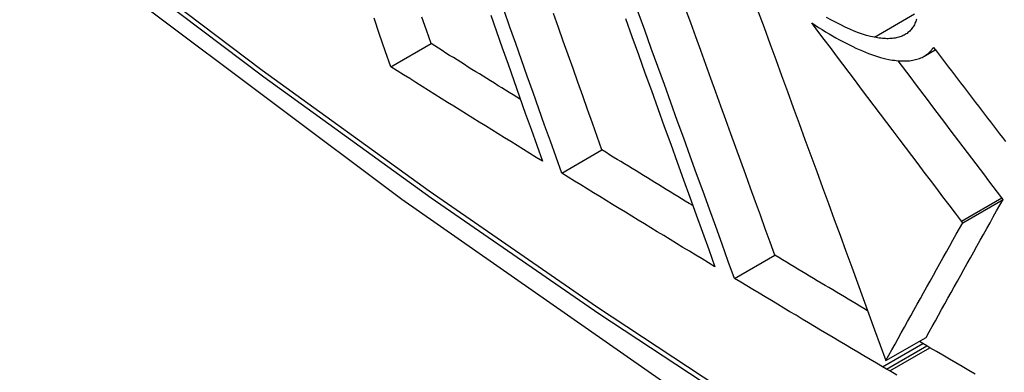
# Model space of a CAD drawing. Header units: inches. Extents: x 481 to 566.6, y 187.4 to 263.9.
# Tile 15 of 132: x 481.7794 to 481.9235, y 243.375 to 243.4266. Entities that reach past the tile are written whole.
import ezdxf

# ---------------------------------------------------------------- set-up
doc = ezdxf.new("R2010")
doc.units = ezdxf.units.IN
doc.header["$MEASUREMENT"] = 0
doc.layers.add('Visible Edges(ANSI)', color=7, linetype='Continuous', lineweight=25)
doc.layers.add('Visible Tangent Edges(ANSI)', color=7, linetype='Continuous', lineweight=25)

msp = doc.modelspace()

# ---------------------------------------------------------------- linework, layer by layer
at = {"layer": 'Visible Edges(ANSI)'}
for p, q in [((481.83371, 243.41971), (481.83959, 243.4231)), ((481.91173, 243.42125), (481.91339, 243.42221)), ((481.85872, 243.40414), (481.8646, 243.40754)), ((481.92329, 243.4003), (481.92312, 243.40053)), ((481.91739, 243.3969), (481.92329, 243.4003)), ((481.91739, 243.3969), (481.91722, 243.39712)), ((481.88401, 243.38873), (481.8899, 243.39213)), ((481.90615, 243.37671), (481.91205, 243.38011)), ((481.91156, 243.37922), (481.91104, 243.37953)), ((481.91212, 243.37889), (481.91156, 243.37922)), ((481.9126, 243.3786), (481.91212, 243.37889)), ((481.90622, 243.37548), (481.90566, 243.37582)), ((481.90671, 243.3752), (481.90622, 243.37548))]:
    msp.add_line(p, q, dxfattribs=at)
at = {"layer": 'Visible Edges(ANSI)', "flags": 128}
for points in [[(481.65118, 243.55667), (481.68698, 243.52252), (481.72335, 243.48975), (481.76023, 243.45844), (481.79758, 243.42862), (481.83534, 243.40036), (481.87347, 243.3737), (481.91193, 243.34869), (481.95067, 243.32539), (481.98964, 243.30383), (482.0288, 243.28408), (482.06811, 243.26617), (482.10753, 243.25016), (482.147, 243.2361), (482.1865, 243.22403), (482.22596, 243.21402), (482.26534, 243.20611)], [(481.85872, 243.40414), (481.85789, 243.40647), (481.85705, 243.40882), (481.85621, 243.41118), (481.85537, 243.41355), (481.85453, 243.41593), (481.85368, 243.41832), (481.85283, 243.42072), (481.85198, 243.42312), (481.85113, 243.42553), (481.85028, 243.42795)], [(481.8899, 243.39213), (481.8892, 243.39407), (481.88849, 243.39602), (481.88778, 243.39798), (481.88706, 243.39995), (481.88635, 243.40193), (481.88563, 243.40392), (481.8849, 243.40591), (481.88418, 243.40791), (481.88345, 243.40992), (481.88272, 243.41194), (481.88199, 243.41396), (481.88126, 243.41598), (481.88053, 243.41801), (481.87979, 243.42005), (481.87906, 243.42208), (481.87832, 243.42412), (481.87759, 243.42616), (481.87685, 243.4282)], [(481.88747, 243.42776), (481.88832, 243.42544), (481.88917, 243.42312), (481.89002, 243.42079), (481.89087, 243.41846), (481.89173, 243.41612), (481.89259, 243.41378), (481.89344, 243.41143), (481.8943, 243.40909), (481.89516, 243.40674), (481.89602, 243.4044), (481.89687, 243.40205), (481.89773, 243.39971), (481.89858, 243.39738), (481.89944, 243.39505), (481.90029, 243.39272), (481.90114, 243.39041), (481.90198, 243.3881), (481.90282, 243.3858), (481.90366, 243.38351), (481.9045, 243.38123), (481.90533, 243.37896), (481.90615, 243.37671)], [(481.83371, 243.41971), (481.8329, 243.42207), (481.83207, 243.42444), (481.83125, 243.42683)], [(481.83959, 243.4231), (481.83891, 243.42505), (481.83824, 243.427)], [(481.84832, 243.42729), (481.84917, 243.42488), (481.85002, 243.42248), (481.85086, 243.42008), (481.85171, 243.41769), (481.85255, 243.41531), (481.85339, 243.41293), (481.85423, 243.41057), (481.85506, 243.40822), (481.85589, 243.40588)], [(481.8646, 243.40754), (481.8639, 243.4095), (481.8632, 243.41147), (481.8625, 243.41345), (481.86179, 243.41544), (481.86108, 243.41744), (481.86037, 243.41944), (481.85966, 243.42145), (481.85895, 243.42346), (481.85823, 243.42548), (481.85752, 243.4275)], [(481.86804, 243.42677), (481.86899, 243.42413), (481.86994, 243.42149), (481.87089, 243.41885), (481.87183, 243.41622), (481.87278, 243.4136), (481.87372, 243.41098), (481.87467, 243.40837), (481.87561, 243.40577), (481.87654, 243.40318), (481.87747, 243.40061), (481.8784, 243.39804), (481.87932, 243.3955), (481.88023, 243.39297), (481.88114, 243.39045)], [(481.88401, 243.38873), (481.88309, 243.39124), (481.88218, 243.39377), (481.88125, 243.39632), (481.88033, 243.39888), (481.87939, 243.40145), (481.87846, 243.40404), (481.87752, 243.40664), (481.87657, 243.40925), (481.87563, 243.41187), (481.87468, 243.4145), (481.87373, 243.41713), (481.87278, 243.41977), (481.87182, 243.4224), (481.87087, 243.42505), (481.86992, 243.42769)], [(481.90446, 243.42403), (481.9039, 243.42415), (481.90332, 243.42431), (481.90273, 243.42449), (481.90212, 243.4247), (481.90149, 243.42495), (481.90085, 243.42522), (481.9002, 243.42551), (481.89953, 243.42583), (481.89886, 243.42618), (481.89817, 243.42655), (481.89747, 243.42695)], [(481.91063, 243.4267), (481.91058, 243.42653), (481.91052, 243.42636), (481.91045, 243.42619), (481.91038, 243.42603), (481.91031, 243.42587), (481.91023, 243.42572), (481.91014, 243.42558), (481.91005, 243.42544), (481.90995, 243.4253), (481.90985, 243.42517), (481.90974, 243.42505), (481.90963, 243.42493), (481.9095, 243.42482), (481.90938, 243.42471), (481.90925, 243.42461), (481.90911, 243.42452)], [(481.89529, 243.42616), (481.8958, 243.42582), (481.89631, 243.42548), (481.89682, 243.42516), (481.89733, 243.42485), (481.89783, 243.42455), (481.89833, 243.42425), (481.89884, 243.42396), (481.89934, 243.42368), (481.89983, 243.42341), (481.90032, 243.42316), (481.90081, 243.42291), (481.90129, 243.42267), (481.90177, 243.42245), (481.90224, 243.42224), (481.9027, 243.42203), (481.90316, 243.42184), (481.90361, 243.42167), (481.90405, 243.42151), (481.90449, 243.42135), (481.90492, 243.42122), (481.90534, 243.42109), (481.90575, 243.42098), (481.90616, 243.42089), (481.90656, 243.4208)], [(481.91722, 243.39712), (481.91631, 243.39831), (481.91541, 243.39951), (481.9145, 243.4007), (481.91359, 243.4019), (481.91268, 243.40311), (481.91176, 243.40431), (481.91085, 243.40552), (481.90994, 243.40673), (481.90902, 243.40794), (481.9081, 243.40915), (481.90719, 243.41036), (481.90627, 243.41157), (481.90535, 243.41279), (481.90444, 243.414), (481.90352, 243.41522), (481.9026, 243.41644), (481.90168, 243.41765), (481.90077, 243.41887), (481.89985, 243.42008), (481.89894, 243.4213), (481.89802, 243.42252), (481.89711, 243.42373), (481.8962, 243.42494), (481.89529, 243.42616)], [(481.90911, 243.42452), (481.90897, 243.42443), (481.90882, 243.42435), (481.90867, 243.42427), (481.90852, 243.4242), (481.90836, 243.42414), (481.9082, 243.42408), (481.90803, 243.42403), (481.90785, 243.42398), (481.90767, 243.42394), (481.90749, 243.42391), (481.9073, 243.42388), (481.90711, 243.42386), (481.90691, 243.42384), (481.90671, 243.42383), (481.9065, 243.42382), (481.90629, 243.42382), (481.90608, 243.42383), (481.90586, 243.42384), (481.90563, 243.42386), (481.90541, 243.42388), (481.90517, 243.42391), (481.90494, 243.42394), (481.9047, 243.42398), (481.90446, 243.42403)], [(481.85269, 243.41491), (481.85214, 243.41525), (481.8516, 243.41559), (481.85105, 243.41593), (481.8505, 243.41627), (481.84995, 243.41661), (481.84941, 243.41695), (481.84886, 243.4173), (481.84831, 243.41764), (481.84777, 243.41798), (481.84722, 243.41832), (481.84668, 243.41866), (481.84613, 243.419), (481.84558, 243.41934), (481.84504, 243.41968), (481.84449, 243.42003), (481.84395, 243.42037), (481.8434, 243.42071), (481.84286, 243.42105), (481.84231, 243.42139), (481.84177, 243.42173), (481.84122, 243.42208), (481.84068, 243.42242), (481.84013, 243.42276), (481.83959, 243.4231)], [(481.91194, 243.42138), (481.912, 243.42142), (481.91205, 243.42146), (481.91211, 243.4215), (481.91217, 243.42154), (481.91222, 243.42158), (481.91228, 243.42162), (481.91233, 243.42167), (481.91239, 243.42171), (481.91244, 243.42176), (481.91249, 243.42181), (481.91254, 243.42186), (481.91259, 243.42191), (481.91264, 243.42196), (481.91268, 243.42201), (481.91273, 243.42206), (481.91278, 243.42211), (481.91282, 243.42217), (481.91287, 243.42222), (481.91291, 243.42227), (481.91295, 243.42233), (481.91299, 243.42239), (481.91304, 243.42245), (481.91308, 243.4225), (481.91311, 243.42256)], [(481.91311, 243.42256), (481.91355, 243.42199), (481.91399, 243.42141), (481.91443, 243.42084), (481.91487, 243.42026), (481.91531, 243.41968), (481.91575, 243.41911), (481.91619, 243.41853), (481.91663, 243.41796), (481.91707, 243.41738), (481.91751, 243.41681), (481.91795, 243.41623), (481.91839, 243.41565), (481.91883, 243.41508), (481.91927, 243.4145), (481.91971, 243.41393), (481.92015, 243.41336), (481.92059, 243.41278), (481.92103, 243.41221), (481.92147, 243.41164), (481.92191, 243.41106), (481.92235, 243.41049), (481.92278, 243.40992), (481.92322, 243.40935), (481.92366, 243.40878)], [(481.90656, 243.4208), (481.90684, 243.42075), (481.90711, 243.4207), (481.90739, 243.42067), (481.90766, 243.42063), (481.90792, 243.42061), (481.90818, 243.42059), (481.90843, 243.42057), (481.90868, 243.42057), (481.90892, 243.42057), (481.90916, 243.42057), (481.9094, 243.42059), (481.90962, 243.42061), (481.90985, 243.42063), (481.91007, 243.42067), (481.91028, 243.42071), (481.91049, 243.42076), (481.91069, 243.42081), (481.91088, 243.42087), (481.91107, 243.42094), (481.91126, 243.42101), (481.91144, 243.42109), (481.91161, 243.42118), (481.91178, 243.42128), (481.91194, 243.42138)], [(481.92312, 243.40053), (481.92249, 243.40135), (481.92186, 243.40218), (481.92123, 243.40301), (481.9206, 243.40384), (481.91997, 243.40467), (481.91934, 243.4055), (481.91871, 243.40633), (481.91808, 243.40717), (481.91745, 243.408), (481.91681, 243.40884), (481.91618, 243.40967), (481.91555, 243.41051), (481.91491, 243.41135), (481.91428, 243.41219), (481.91364, 243.41303), (481.91301, 243.41387), (481.91237, 243.41471), (481.91174, 243.41555), (481.9111, 243.41639), (481.91047, 243.41724), (481.90983, 243.41808), (481.90919, 243.41892), (481.90856, 243.41976), (481.90792, 243.42061)], [(481.85589, 243.40588), (481.85496, 243.40646), (481.85403, 243.40703), (481.8531, 243.40761), (481.85218, 243.40818), (481.85125, 243.40876), (481.85032, 243.40933), (481.8494, 243.40991), (481.84847, 243.41048), (481.84755, 243.41106), (481.84662, 243.41163), (481.8457, 243.41221), (481.84477, 243.41278), (481.84385, 243.41336), (481.84293, 243.41394), (481.842, 243.41451), (481.84108, 243.41509), (481.84016, 243.41567), (481.83924, 243.41624), (481.83832, 243.41682), (481.83739, 243.4174), (481.83647, 243.41798), (481.83555, 243.41855), (481.83463, 243.41913), (481.83371, 243.41971)], [(481.87791, 243.39939), (481.87736, 243.39973), (481.8768, 243.40006), (481.87624, 243.4004), (481.87569, 243.40074), (481.87513, 243.40108), (481.87458, 243.40142), (481.87402, 243.40176), (481.87347, 243.4021), (481.87291, 243.40244), (481.87236, 243.40278), (481.8718, 243.40312), (481.87125, 243.40346), (481.87069, 243.40379), (481.87014, 243.40413), (481.86959, 243.40447), (481.86903, 243.40481), (481.86848, 243.40515), (481.86792, 243.40549), (481.86737, 243.40583), (481.86682, 243.40617), (481.86626, 243.40651), (481.86571, 243.40685), (481.86516, 243.4072), (481.8646, 243.40754)], [(481.88114, 243.39045), (481.8802, 243.39102), (481.87927, 243.39159), (481.87833, 243.39216), (481.87739, 243.39273), (481.87645, 243.39329), (481.87551, 243.39386), (481.87458, 243.39443), (481.87364, 243.395), (481.8727, 243.39557), (481.87177, 243.39614), (481.87083, 243.39671), (481.8699, 243.39728), (481.86896, 243.39785), (481.86803, 243.39842), (481.8671, 243.39899), (481.86616, 243.39956), (481.86523, 243.40014), (481.8643, 243.40071), (481.86337, 243.40128), (481.86244, 243.40185), (481.86151, 243.40242), (481.86058, 243.40299), (481.85965, 243.40357), (481.85872, 243.40414)], [(481.91205, 243.38011), (481.91249, 243.38091), (481.91294, 243.38172), (481.91339, 243.38253), (481.91384, 243.38335), (481.9143, 243.38417), (481.91476, 243.385), (481.91522, 243.38583), (481.91568, 243.38667), (481.91615, 243.38751), (481.91662, 243.38836), (481.91709, 243.38921), (481.91757, 243.39006), (481.91804, 243.39091), (481.91852, 243.39177), (481.91899, 243.39262), (481.91947, 243.39348), (481.91995, 243.39434), (481.92043, 243.39519), (481.9209, 243.39605), (481.92138, 243.3969), (481.92186, 243.39776), (481.92234, 243.39861), (481.92281, 243.39946), (481.92329, 243.4003)], [(481.90615, 243.37671), (481.90659, 243.3775), (481.90704, 243.37831), (481.90749, 243.37912), (481.90794, 243.37994), (481.9084, 243.38076), (481.90886, 243.38159), (481.90932, 243.38243), (481.90979, 243.38327), (481.91025, 243.38411), (481.91072, 243.38495), (481.91119, 243.3858), (481.91167, 243.38665), (481.91214, 243.38751), (481.91262, 243.38836), (481.91309, 243.38922), (481.91357, 243.39007), (481.91405, 243.39093), (481.91453, 243.39179), (481.91501, 243.39264), (481.91548, 243.3935), (481.91596, 243.39435), (481.91644, 243.3952), (481.91691, 243.39605), (481.91739, 243.3969)], [(481.90348, 243.384), (481.90291, 243.38434), (481.90234, 243.38468), (481.90178, 243.38502), (481.90121, 243.38536), (481.90064, 243.38569), (481.90007, 243.38603), (481.89951, 243.38637), (481.89894, 243.38671), (481.89837, 243.38705), (481.89781, 243.38739), (481.89724, 243.38772), (481.89668, 243.38806), (481.89611, 243.3884), (481.89555, 243.38874), (481.89498, 243.38908), (481.89441, 243.38942), (481.89385, 243.38976), (481.89328, 243.3901), (481.89272, 243.39043), (481.89216, 243.39077), (481.89159, 243.39111), (481.89103, 243.39145), (481.89046, 243.39179), (481.8899, 243.39213)], [(481.90566, 243.37582), (481.90475, 243.37635), (481.90385, 243.37689), (481.90294, 243.37742), (481.90203, 243.37796), (481.90113, 243.3785), (481.90022, 243.37903), (481.89932, 243.37957), (481.89841, 243.38011), (481.89751, 243.38065), (481.8966, 243.38118), (481.8957, 243.38172), (481.8948, 243.38226), (481.8939, 243.3828), (481.893, 243.38334), (481.89209, 243.38387), (481.89119, 243.38441), (481.89029, 243.38495), (481.88939, 243.38549), (481.88849, 243.38603), (481.8876, 243.38657), (481.8867, 243.38711), (481.8858, 243.38765), (481.8849, 243.38819), (481.88401, 243.38873)], [(481.91921, 243.37472), (481.91827, 243.37528), (481.91732, 243.37583), (481.91638, 243.37638), (481.91543, 243.37694), (481.91449, 243.37749), (481.91355, 243.37805), (481.9126, 243.3786)], [(481.90777, 243.37457), (481.90671, 243.3752)]]:
    msp.add_lwpolyline(points, dxfattribs=at)
at = {"layer": 'Visible Tangent Edges(ANSI)'}
for p, q in [((481.90446, 243.42403), (481.91035, 243.42744)), ((481.91194, 243.42138), (481.91338, 243.42221)), ((481.91722, 243.39712), (481.92312, 243.40053)), ((481.90566, 243.37582), (481.91156, 243.37922)), ((481.90622, 243.37548), (481.91212, 243.37889)), ((481.90671, 243.3752), (481.9126, 243.3786))]:
    msp.add_line(p, q, dxfattribs=at)
at = {"layer": 'Visible Tangent Edges(ANSI)', "flags": 128}
for points in [[(482.15528, 243.24491), (482.13151, 243.25193), (482.10759, 243.25981), (482.08354, 243.26855), (482.05936, 243.27814), (482.03507, 243.28858), (482.01069, 243.29986), (481.98624, 243.31196), (481.96177, 243.32488), (481.93728, 243.3386), (481.91279, 243.35312), (481.88829, 243.36845), (481.86378, 243.38457), (481.8393, 243.40149), (481.81487, 243.41917), (481.79053, 243.43759), (481.76631, 243.45674), (481.74224, 243.47659), (481.71834, 243.49711), (481.69464, 243.51828), (481.67118, 243.54007), (481.64797, 243.56245)], [(481.64778, 243.56166), (481.67106, 243.53925), (481.69459, 243.51744), (481.71835, 243.49625), (481.74231, 243.47571), (481.76645, 243.45585), (481.79072, 243.43669), (481.81512, 243.41825), (481.8396, 243.40055), (481.86414, 243.38362), (481.8887, 243.36747), (481.91326, 243.35212), (481.93781, 243.33757), (481.96236, 243.32381), (481.98691, 243.31084), (482.01142, 243.29869), (482.03588, 243.28735), (482.06025, 243.27685), (482.08452, 243.26719), (482.10866, 243.25838), (482.13268, 243.25042), (482.15654, 243.24332)]]:
    msp.add_lwpolyline(points, dxfattribs=at)
at = {"layer": 'Visible Tangent Edges(ANSI)'}
msp.add_ellipse((481.89304, 243.76305), major_axis=(-0.17111, 0.29637), ratio=0.57735, dxfattribs=at)

doc.saveas('drawing.dxf')
